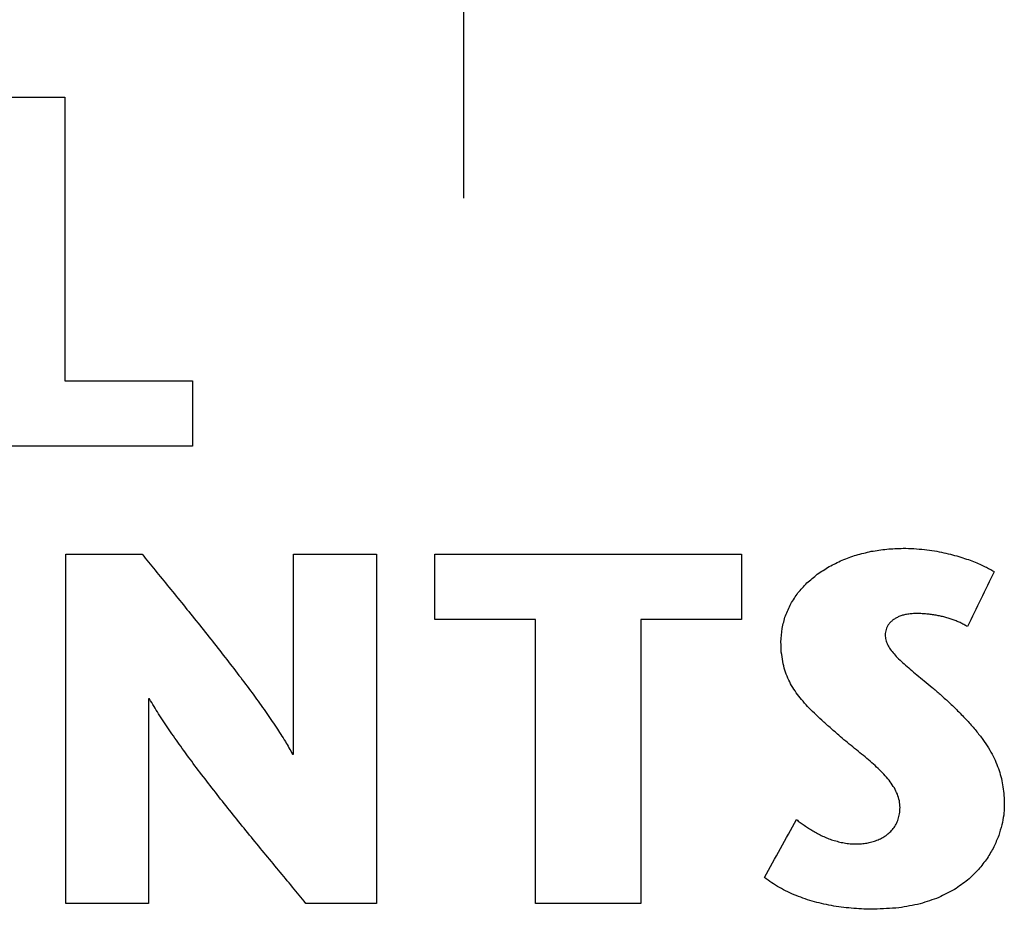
# Model space of a CAD drawing. Header units: inches. Extents: x 0.2 to 16.8, y 0.1 to 10.8.
# Tile 33 of 46: x 4.264 to 4.408, y 7.343 to 7.473. Entities that reach past the tile are written whole.
import ezdxf

# ---------------------------------------------------------------- set-up
doc = ezdxf.new("R2010")
doc.units = ezdxf.units.IN
doc.header["$LTSCALE"] = 0.935
doc.header["$MEASUREMENT"] = 0
doc.linetypes.add('CENTER', pattern=[0.6, 0.375, -0.075, 0.075, -0.075])
doc.layers.add('DATUMCURVES', color=7, linetype='CONTINUOUS')
doc.layers.add('DEFAULT_1', color=7, linetype='CENTER')

msp = doc.modelspace()

# ---------------------------------------------------------------- linework, layer by layer
at = {"layer": 'DATUMCURVES', "color": 40, "linetype": 'CONTINUOUS'}
for points in [[(4.25524, 7.46159, -0.2495), (4.26037, 7.46159, -0.2495), (4.2655, 7.46159, -0.2495), (4.27063, 7.46159, -0.2495)], [(4.27063, 7.46159, -0.2495), (4.27063, 7.44776, -0.2495), (4.27063, 7.43394, -0.2495), (4.27063, 7.42011, -0.2495)], [(4.27063, 7.42011, -0.2495), (4.27685, 7.42011, -0.2495), (4.28307, 7.42011, -0.2495), (4.2893, 7.42011, -0.2495)], [(4.2893, 7.42011, -0.2495), (4.2893, 7.41692, -0.2495), (4.2893, 7.41374, -0.2495), (4.2893, 7.41055, -0.2495)], [(4.2893, 7.41055, -0.2495), (4.27794, 7.41055, -0.2495), (4.26659, 7.41055, -0.2495), (4.25524, 7.41055, -0.2495)], [(4.27077, 7.34371, -0.2495), (4.27077, 7.36072, -0.2495), (4.27077, 7.37774, -0.2495), (4.27077, 7.39475, -0.2495)], [(4.27077, 7.39475, -0.2495), (4.27449, 7.39475, -0.2495), (4.27821, 7.39475, -0.2495), (4.28193, 7.39475, -0.2495)], [(4.28193, 7.39475, -0.2495), (4.28257, 7.39397, -0.2495), (4.2832, 7.39319, -0.2495), (4.28384, 7.39241, -0.2495)], [(4.30409, 7.36552, -0.2495), (4.30409, 7.37526, -0.2495), (4.30409, 7.38501, -0.2495), (4.30409, 7.39475, -0.2495)], [(4.30409, 7.39475, -0.2495), (4.30813, 7.39475, -0.2495), (4.31217, 7.39475, -0.2495), (4.31621, 7.39475, -0.2495)], [(4.31621, 7.39475, -0.2495), (4.31621, 7.37774, -0.2495), (4.31621, 7.36072, -0.2495), (4.31621, 7.34371, -0.2495)], [(4.32476, 7.3852, -0.2495), (4.32476, 7.38838, -0.2495), (4.32476, 7.39157, -0.2495), (4.32476, 7.39475, -0.2495)], [(4.32476, 7.39475, -0.2495), (4.33971, 7.39475, -0.2495), (4.35466, 7.39475, -0.2495), (4.3696, 7.39475, -0.2495)], [(4.3696, 7.39475, -0.2495), (4.3696, 7.39157, -0.2495), (4.3696, 7.38838, -0.2495), (4.3696, 7.3852, -0.2495)], [(4.38638, 7.39464, -0.2495), (4.38711, 7.39482, -0.2495), (4.38784, 7.395, -0.2495), (4.38857, 7.39518, -0.2495)], [(4.38857, 7.39518, -0.2495), (4.38933, 7.39529, -0.2495), (4.3901, 7.3954, -0.2495), (4.39086, 7.39551, -0.2495)], [(4.39086, 7.39551, -0.2495), (4.39165, 7.39555, -0.2495), (4.39244, 7.39559, -0.2495), (4.39323, 7.39563, -0.2495)], [(4.39323, 7.39563, -0.2495), (4.39376, 7.39561, -0.2495), (4.39429, 7.3956, -0.2495), (4.39483, 7.39558, -0.2495)], [(4.39483, 7.39558, -0.2495), (4.39534, 7.39554, -0.2495), (4.39585, 7.39549, -0.2495), (4.39635, 7.39545, -0.2495)], [(4.39635, 7.39545, -0.2495), (4.39684, 7.39538, -0.2495), (4.39733, 7.39532, -0.2495), (4.39781, 7.39525, -0.2495)], [(4.39781, 7.39525, -0.2495), (4.39827, 7.39516, -0.2495), (4.39873, 7.39507, -0.2495), (4.39919, 7.39498, -0.2495)], [(4.39919, 7.39498, -0.2495), (4.39962, 7.39488, -0.2495), (4.40005, 7.39477, -0.2495), (4.40048, 7.39467, -0.2495)], [(4.38242, 7.39295, -0.2495), (4.38306, 7.39326, -0.2495), (4.38369, 7.39358, -0.2495), (4.38433, 7.39389, -0.2495)], [(4.38433, 7.39389, -0.2495), (4.38501, 7.39414, -0.2495), (4.3857, 7.39439, -0.2495), (4.38638, 7.39464, -0.2495)], [(4.40048, 7.39467, -0.2495), (4.40088, 7.39456, -0.2495), (4.40129, 7.39444, -0.2495), (4.40169, 7.39433, -0.2495)], [(4.40169, 7.39433, -0.2495), (4.40205, 7.39421, -0.2495), (4.40242, 7.39408, -0.2495), (4.40279, 7.39396, -0.2495)], [(4.40279, 7.39396, -0.2495), (4.40312, 7.39383, -0.2495), (4.40345, 7.39371, -0.2495), (4.40378, 7.39358, -0.2495)], [(4.40378, 7.39358, -0.2495), (4.40408, 7.39345, -0.2495), (4.40437, 7.39333, -0.2495), (4.40467, 7.3932, -0.2495)], [(4.28384, 7.39241, -0.2495), (4.28452, 7.39158, -0.2495), (4.28519, 7.39076, -0.2495), (4.28587, 7.38993, -0.2495)], [(4.38069, 7.39184, -0.2495), (4.38127, 7.39221, -0.2495), (4.38185, 7.39258, -0.2495), (4.38242, 7.39295, -0.2495)], [(4.40658, 7.3922, -0.2495), (4.40527, 7.38953, -0.2495), (4.40396, 7.38685, -0.2495), (4.40264, 7.38418, -0.2495)], [(4.40467, 7.3932, -0.2495), (4.40492, 7.39308, -0.2495), (4.40518, 7.39296, -0.2495), (4.40543, 7.39284, -0.2495)], [(4.40543, 7.39284, -0.2495), (4.40565, 7.39273, -0.2495), (4.40586, 7.39261, -0.2495), (4.40607, 7.3925, -0.2495)], [(4.40607, 7.3925, -0.2495), (4.40624, 7.3924, -0.2495), (4.40641, 7.3923, -0.2495), (4.40658, 7.3922, -0.2495)], [(4.37786, 7.38911, -0.2495), (4.3783, 7.38959, -0.2495), (4.37873, 7.39007, -0.2495), (4.37917, 7.39055, -0.2495)], [(4.37917, 7.39055, -0.2495), (4.37968, 7.39098, -0.2495), (4.38019, 7.39141, -0.2495), (4.38069, 7.39184, -0.2495)], [(4.28587, 7.38993, -0.2495), (4.28657, 7.38907, -0.2495), (4.28727, 7.38821, -0.2495), (4.28797, 7.38735, -0.2495)], [(4.37681, 7.38751, -0.2495), (4.37716, 7.38804, -0.2495), (4.37751, 7.38858, -0.2495), (4.37786, 7.38911, -0.2495)], [(4.28797, 7.38735, -0.2495), (4.28868, 7.38647, -0.2495), (4.28939, 7.38558, -0.2495), (4.2901, 7.3847, -0.2495)], [(4.37602, 7.38577, -0.2495), (4.37629, 7.38635, -0.2495), (4.37655, 7.38693, -0.2495), (4.37681, 7.38751, -0.2495)], [(4.2901, 7.3847, -0.2495), (4.29082, 7.38381, -0.2495), (4.29153, 7.38291, -0.2495), (4.29224, 7.38202, -0.2495)], [(4.33949, 7.3852, -0.2495), (4.33458, 7.3852, -0.2495), (4.32967, 7.3852, -0.2495), (4.32476, 7.3852, -0.2495)], [(4.33949, 7.34371, -0.2495), (4.33949, 7.35754, -0.2495), (4.33949, 7.37137, -0.2495), (4.33949, 7.3852, -0.2495)], [(4.3696, 7.3852, -0.2495), (4.36469, 7.3852, -0.2495), (4.35978, 7.3852, -0.2495), (4.35487, 7.3852, -0.2495)], [(4.35487, 7.3852, -0.2495), (4.35487, 7.37137, -0.2495), (4.35487, 7.35754, -0.2495), (4.35487, 7.34371, -0.2495)], [(4.37554, 7.38391, -0.2495), (4.3757, 7.38453, -0.2495), (4.37586, 7.38515, -0.2495), (4.37602, 7.38577, -0.2495)], [(4.39141, 7.38484, -0.2495), (4.39131, 7.38473, -0.2495), (4.39122, 7.38461, -0.2495), (4.39112, 7.3845, -0.2495)], [(4.39175, 7.38514, -0.2495), (4.39164, 7.38504, -0.2495), (4.39152, 7.38494, -0.2495), (4.39141, 7.38484, -0.2495)], [(4.39216, 7.38541, -0.2495), (4.39203, 7.38532, -0.2495), (4.39189, 7.38523, -0.2495), (4.39175, 7.38514, -0.2495)], [(4.39263, 7.38564, -0.2495), (4.39248, 7.38556, -0.2495), (4.39232, 7.38549, -0.2495), (4.39216, 7.38541, -0.2495)], [(4.39317, 7.38583, -0.2495), (4.39299, 7.38577, -0.2495), (4.39281, 7.3857, -0.2495), (4.39263, 7.38564, -0.2495)], [(4.39376, 7.38596, -0.2495), (4.39356, 7.38592, -0.2495), (4.39336, 7.38587, -0.2495), (4.39317, 7.38583, -0.2495)], [(4.39441, 7.38605, -0.2495), (4.3942, 7.38602, -0.2495), (4.39398, 7.38599, -0.2495), (4.39376, 7.38596, -0.2495)], [(4.39513, 7.38608, -0.2495), (4.39489, 7.38607, -0.2495), (4.39465, 7.38606, -0.2495), (4.39441, 7.38605, -0.2495)], [(4.39584, 7.38607, -0.2495), (4.3956, 7.38607, -0.2495), (4.39537, 7.38608, -0.2495), (4.39513, 7.38608, -0.2495)], [(4.39653, 7.38603, -0.2495), (4.3963, 7.38604, -0.2495), (4.39607, 7.38606, -0.2495), (4.39584, 7.38607, -0.2495)], [(4.39722, 7.38596, -0.2495), (4.39699, 7.38598, -0.2495), (4.39676, 7.38601, -0.2495), (4.39653, 7.38603, -0.2495)], [(4.39789, 7.38586, -0.2495), (4.39767, 7.38589, -0.2495), (4.39744, 7.38593, -0.2495), (4.39722, 7.38596, -0.2495)], [(4.39855, 7.38574, -0.2495), (4.39833, 7.38578, -0.2495), (4.39811, 7.38582, -0.2495), (4.39789, 7.38586, -0.2495)], [(4.39919, 7.3856, -0.2495), (4.39897, 7.38565, -0.2495), (4.39876, 7.38569, -0.2495), (4.39855, 7.38574, -0.2495)], [(4.39981, 7.38542, -0.2495), (4.3996, 7.38548, -0.2495), (4.3994, 7.38554, -0.2495), (4.39919, 7.3856, -0.2495)], [(4.40042, 7.38523, -0.2495), (4.40022, 7.38529, -0.2495), (4.40002, 7.38536, -0.2495), (4.39981, 7.38542, -0.2495)], [(4.40101, 7.385, -0.2495), (4.40081, 7.38508, -0.2495), (4.40062, 7.38515, -0.2495), (4.40042, 7.38523, -0.2495)], [(4.40157, 7.38475, -0.2495), (4.40139, 7.38483, -0.2495), (4.4012, 7.38492, -0.2495), (4.40101, 7.385, -0.2495)], [(4.40212, 7.38448, -0.2495), (4.40194, 7.38457, -0.2495), (4.40176, 7.38466, -0.2495), (4.40157, 7.38475, -0.2495)], [(4.37537, 7.38192, -0.2495), (4.37543, 7.38258, -0.2495), (4.37548, 7.38325, -0.2495), (4.37554, 7.38391, -0.2495)], [(4.39065, 7.38336, -0.2495), (4.39064, 7.38322, -0.2495), (4.39062, 7.38309, -0.2495), (4.39061, 7.38295, -0.2495)], [(4.39074, 7.38376, -0.2495), (4.39071, 7.38363, -0.2495), (4.39068, 7.38349, -0.2495), (4.39065, 7.38336, -0.2495)], [(4.3909, 7.38414, -0.2495), (4.39085, 7.38401, -0.2495), (4.39079, 7.38389, -0.2495), (4.39074, 7.38376, -0.2495)], [(4.39112, 7.3845, -0.2495), (4.39105, 7.38438, -0.2495), (4.39097, 7.38426, -0.2495), (4.3909, 7.38414, -0.2495)], [(4.40264, 7.38418, -0.2495), (4.40247, 7.38428, -0.2495), (4.4023, 7.38438, -0.2495), (4.40212, 7.38448, -0.2495)], [(4.29224, 7.38202, -0.2495), (4.29294, 7.38113, -0.2495), (4.29364, 7.38023, -0.2495), (4.29434, 7.37934, -0.2495)], [(4.37543, 7.38043, -0.2495), (4.37541, 7.38093, -0.2495), (4.37539, 7.38142, -0.2495), (4.37537, 7.38192, -0.2495)], [(4.39061, 7.38295, -0.2495), (4.39064, 7.38271, -0.2495), (4.39067, 7.38248, -0.2495), (4.3907, 7.38224, -0.2495)], [(4.3907, 7.38224, -0.2495), (4.39079, 7.38201, -0.2495), (4.39087, 7.38178, -0.2495), (4.39095, 7.38155, -0.2495)], [(4.37563, 7.37906, -0.2495), (4.37556, 7.37952, -0.2495), (4.3755, 7.37997, -0.2495), (4.37543, 7.38043, -0.2495)], [(4.39095, 7.38155, -0.2495), (4.39109, 7.38132, -0.2495), (4.39123, 7.38109, -0.2495), (4.39136, 7.38086, -0.2495)], [(4.39136, 7.38086, -0.2495), (4.39155, 7.38063, -0.2495), (4.39173, 7.3804, -0.2495), (4.39191, 7.38017, -0.2495)], [(4.29434, 7.37934, -0.2495), (4.29501, 7.37846, -0.2495), (4.29568, 7.37759, -0.2495), (4.29636, 7.37671, -0.2495)], [(4.37594, 7.3778, -0.2495), (4.37584, 7.37822, -0.2495), (4.37573, 7.37864, -0.2495), (4.37563, 7.37906, -0.2495)], [(4.39191, 7.38017, -0.2495), (4.39214, 7.37993, -0.2495), (4.39236, 7.37969, -0.2495), (4.39259, 7.37945, -0.2495)], [(4.39259, 7.37945, -0.2495), (4.39286, 7.3792, -0.2495), (4.39312, 7.37896, -0.2495), (4.39338, 7.37871, -0.2495)], [(4.37638, 7.37664, -0.2495), (4.37623, 7.37703, -0.2495), (4.37609, 7.37741, -0.2495), (4.37594, 7.3778, -0.2495)], [(4.39338, 7.37871, -0.2495), (4.39368, 7.37845, -0.2495), (4.39398, 7.3782, -0.2495), (4.39428, 7.37794, -0.2495)], [(4.39428, 7.37794, -0.2495), (4.39461, 7.37767, -0.2495), (4.39494, 7.37739, -0.2495), (4.39527, 7.37712, -0.2495)], [(4.29636, 7.37671, -0.2495), (4.29699, 7.37586, -0.2495), (4.29762, 7.37502, -0.2495), (4.29826, 7.37417, -0.2495)], [(4.37693, 7.37554, -0.2495), (4.37675, 7.37591, -0.2495), (4.37656, 7.37627, -0.2495), (4.37638, 7.37664, -0.2495)], [(4.39527, 7.37712, -0.2495), (4.39563, 7.37683, -0.2495), (4.39598, 7.37653, -0.2495), (4.39634, 7.37624, -0.2495)], [(4.39634, 7.37624, -0.2495), (4.39671, 7.37592, -0.2495), (4.39709, 7.37561, -0.2495), (4.39747, 7.37529, -0.2495)], [(4.3776, 7.3745, -0.2495), (4.37738, 7.37485, -0.2495), (4.37716, 7.37519, -0.2495), (4.37693, 7.37554, -0.2495)], [(4.39747, 7.37529, -0.2495), (4.39786, 7.37495, -0.2495), (4.39826, 7.37462, -0.2495), (4.39865, 7.37428, -0.2495)], [(4.28302, 7.37361, -0.2495), (4.28297, 7.37361, -0.2495), (4.28293, 7.37361, -0.2495), (4.28288, 7.37361, -0.2495)], [(4.28288, 7.37361, -0.2495), (4.28288, 7.36364, -0.2495), (4.28288, 7.35368, -0.2495), (4.28288, 7.34371, -0.2495)], [(4.28435, 7.37142, -0.2495), (4.28391, 7.37215, -0.2495), (4.28346, 7.37288, -0.2495), (4.28302, 7.37361, -0.2495)], [(4.29826, 7.37417, -0.2495), (4.29884, 7.37336, -0.2495), (4.29942, 7.37255, -0.2495), (4.30001, 7.37174, -0.2495)], [(4.37838, 7.3735, -0.2495), (4.37812, 7.37383, -0.2495), (4.37786, 7.37417, -0.2495), (4.3776, 7.3745, -0.2495)], [(4.37927, 7.3725, -0.2495), (4.37897, 7.37283, -0.2495), (4.37868, 7.37317, -0.2495), (4.37838, 7.3735, -0.2495)], [(4.39865, 7.37428, -0.2495), (4.39906, 7.37391, -0.2495), (4.39947, 7.37354, -0.2495), (4.39988, 7.37317, -0.2495)], [(4.39988, 7.37317, -0.2495), (4.40039, 7.37268, -0.2495), (4.4009, 7.37218, -0.2495), (4.40141, 7.37169, -0.2495)], [(4.30001, 7.37174, -0.2495), (4.30053, 7.37098, -0.2495), (4.30104, 7.37022, -0.2495), (4.30156, 7.36946, -0.2495)], [(4.38026, 7.37151, -0.2495), (4.37993, 7.37184, -0.2495), (4.3796, 7.37217, -0.2495), (4.37927, 7.3725, -0.2495)], [(4.40141, 7.37169, -0.2495), (4.40186, 7.37122, -0.2495), (4.40231, 7.37075, -0.2495), (4.40276, 7.37028, -0.2495)], [(4.28588, 7.3691, -0.2495), (4.28537, 7.36987, -0.2495), (4.28486, 7.37065, -0.2495), (4.28435, 7.37142, -0.2495)], [(4.38135, 7.37048, -0.2495), (4.38099, 7.37082, -0.2495), (4.38063, 7.37117, -0.2495), (4.38026, 7.37151, -0.2495)], [(4.38255, 7.36942, -0.2495), (4.38215, 7.36977, -0.2495), (4.38175, 7.37013, -0.2495), (4.38135, 7.37048, -0.2495)], [(4.40276, 7.37028, -0.2495), (4.40314, 7.36984, -0.2495), (4.40353, 7.36939, -0.2495), (4.40392, 7.36895, -0.2495)], [(4.28758, 7.36667, -0.2495), (4.28702, 7.36748, -0.2495), (4.28645, 7.36829, -0.2495), (4.28588, 7.3691, -0.2495)], [(4.30156, 7.36946, -0.2495), (4.302, 7.36877, -0.2495), (4.30245, 7.36807, -0.2495), (4.30289, 7.36738, -0.2495)], [(4.38383, 7.36829, -0.2495), (4.3834, 7.36867, -0.2495), (4.38297, 7.36904, -0.2495), (4.38255, 7.36942, -0.2495)], [(4.40392, 7.36895, -0.2495), (4.40425, 7.36852, -0.2495), (4.40458, 7.3681, -0.2495), (4.40491, 7.36767, -0.2495)], [(4.30289, 7.36738, -0.2495), (4.30324, 7.36676, -0.2495), (4.30359, 7.36614, -0.2495), (4.30394, 7.36552, -0.2495)], [(4.38485, 7.36742, -0.2495), (4.38451, 7.36771, -0.2495), (4.38417, 7.368, -0.2495), (4.38383, 7.36829, -0.2495)], [(4.38588, 7.36657, -0.2495), (4.38554, 7.36685, -0.2495), (4.38519, 7.36714, -0.2495), (4.38485, 7.36742, -0.2495)], [(4.40491, 7.36767, -0.2495), (4.40518, 7.36726, -0.2495), (4.40546, 7.36684, -0.2495), (4.40574, 7.36643, -0.2495)], [(4.28943, 7.36416, -0.2495), (4.28881, 7.365, -0.2495), (4.2882, 7.36583, -0.2495), (4.28758, 7.36667, -0.2495)], [(4.38692, 7.36573, -0.2495), (4.38658, 7.36601, -0.2495), (4.38623, 7.36629, -0.2495), (4.38588, 7.36657, -0.2495)], [(4.40574, 7.36643, -0.2495), (4.40596, 7.36603, -0.2495), (4.40619, 7.36562, -0.2495), (4.40642, 7.36522, -0.2495)], [(4.30394, 7.36552, -0.2495), (4.30399, 7.36552, -0.2495), (4.30404, 7.36552, -0.2495), (4.30409, 7.36552, -0.2495)], [(4.38793, 7.3649, -0.2495), (4.3876, 7.36518, -0.2495), (4.38726, 7.36545, -0.2495), (4.38692, 7.36573, -0.2495)], [(4.38891, 7.36406, -0.2495), (4.38858, 7.36434, -0.2495), (4.38826, 7.36462, -0.2495), (4.38793, 7.3649, -0.2495)], [(4.40642, 7.36522, -0.2495), (4.4066, 7.36482, -0.2495), (4.40678, 7.36443, -0.2495), (4.40696, 7.36403, -0.2495)], [(4.29139, 7.36158, -0.2495), (4.29073, 7.36244, -0.2495), (4.29008, 7.3633, -0.2495), (4.28943, 7.36416, -0.2495)], [(4.38981, 7.36322, -0.2495), (4.38951, 7.3635, -0.2495), (4.38921, 7.36378, -0.2495), (4.38891, 7.36406, -0.2495)], [(4.39064, 7.36236, -0.2495), (4.39037, 7.36265, -0.2495), (4.39009, 7.36293, -0.2495), (4.38981, 7.36322, -0.2495)], [(4.40696, 7.36403, -0.2495), (4.4071, 7.36363, -0.2495), (4.40724, 7.36324, -0.2495), (4.40738, 7.36284, -0.2495)], [(4.39136, 7.36149, -0.2495), (4.39112, 7.36178, -0.2495), (4.39088, 7.36207, -0.2495), (4.39064, 7.36236, -0.2495)], [(4.40738, 7.36284, -0.2495), (4.40748, 7.36244, -0.2495), (4.40759, 7.36204, -0.2495), (4.40769, 7.36164, -0.2495)], [(4.40769, 7.36164, -0.2495), (4.40776, 7.36123, -0.2495), (4.40782, 7.36083, -0.2495), (4.40789, 7.36042, -0.2495)], [(4.29343, 7.35896, -0.2495), (4.29275, 7.35983, -0.2495), (4.29207, 7.36071, -0.2495), (4.29139, 7.36158, -0.2495)], [(4.39196, 7.36059, -0.2495), (4.39176, 7.36089, -0.2495), (4.39156, 7.36119, -0.2495), (4.39136, 7.36149, -0.2495)], [(4.39241, 7.35967, -0.2495), (4.39226, 7.35998, -0.2495), (4.39211, 7.36028, -0.2495), (4.39196, 7.36059, -0.2495)], [(4.40789, 7.36042, -0.2495), (4.40793, 7.36, -0.2495), (4.40797, 7.35958, -0.2495), (4.40801, 7.35916, -0.2495)], [(4.29553, 7.35633, -0.2495), (4.29483, 7.35721, -0.2495), (4.29413, 7.35808, -0.2495), (4.29343, 7.35896, -0.2495)], [(4.3927, 7.35871, -0.2495), (4.3926, 7.35903, -0.2495), (4.39251, 7.35935, -0.2495), (4.39241, 7.35967, -0.2495)], [(4.40801, 7.35916, -0.2495), (4.40802, 7.35873, -0.2495), (4.40803, 7.35829, -0.2495), (4.40804, 7.35786, -0.2495)], [(4.3928, 7.35771, -0.2495), (4.39276, 7.35804, -0.2495), (4.39273, 7.35838, -0.2495), (4.3927, 7.35871, -0.2495)], [(4.39273, 7.35681, -0.2495), (4.39275, 7.35711, -0.2495), (4.39277, 7.35741, -0.2495), (4.3928, 7.35771, -0.2495)], [(4.40804, 7.35786, -0.2495), (4.40802, 7.35745, -0.2495), (4.40799, 7.35703, -0.2495), (4.40796, 7.35662, -0.2495)], [(4.29766, 7.3537, -0.2495), (4.29695, 7.35458, -0.2495), (4.29624, 7.35545, -0.2495), (4.29553, 7.35633, -0.2495)], [(4.37297, 7.34751, -0.2495), (4.37452, 7.35033, -0.2495), (4.37608, 7.35314, -0.2495), (4.37763, 7.35596, -0.2495)], [(4.37763, 7.35596, -0.2495), (4.37782, 7.35582, -0.2495), (4.37801, 7.35568, -0.2495), (4.3782, 7.35554, -0.2495)], [(4.39223, 7.35528, -0.2495), (4.39233, 7.35552, -0.2495), (4.39243, 7.35576, -0.2495), (4.39253, 7.356, -0.2495)], [(4.39253, 7.356, -0.2495), (4.3926, 7.35627, -0.2495), (4.39266, 7.35654, -0.2495), (4.39273, 7.35681, -0.2495)], [(4.40796, 7.35662, -0.2495), (4.40787, 7.35614, -0.2495), (4.40778, 7.35566, -0.2495), (4.4077, 7.35518, -0.2495)], [(4.3782, 7.35554, -0.2495), (4.37839, 7.3554, -0.2495), (4.37859, 7.35526, -0.2495), (4.37879, 7.35512, -0.2495)], [(4.37879, 7.35512, -0.2495), (4.37899, 7.35498, -0.2495), (4.3792, 7.35484, -0.2495), (4.37941, 7.3547, -0.2495)], [(4.37941, 7.3547, -0.2495), (4.37963, 7.35456, -0.2495), (4.37984, 7.35443, -0.2495), (4.38006, 7.35429, -0.2495)], [(4.39131, 7.3541, -0.2495), (4.39148, 7.35428, -0.2495), (4.39165, 7.35447, -0.2495), (4.39181, 7.35465, -0.2495)], [(4.39181, 7.35465, -0.2495), (4.39195, 7.35486, -0.2495), (4.39209, 7.35507, -0.2495), (4.39223, 7.35528, -0.2495)], [(4.4077, 7.35518, -0.2495), (4.40754, 7.35466, -0.2495), (4.40738, 7.35413, -0.2495), (4.40722, 7.35361, -0.2495)], [(4.29979, 7.3511, -0.2495), (4.29908, 7.35197, -0.2495), (4.29837, 7.35283, -0.2495), (4.29766, 7.3537, -0.2495)], [(4.38006, 7.35429, -0.2495), (4.38029, 7.35416, -0.2495), (4.38052, 7.35404, -0.2495), (4.38074, 7.35391, -0.2495)], [(4.38074, 7.35391, -0.2495), (4.38098, 7.35379, -0.2495), (4.38122, 7.35367, -0.2495), (4.38146, 7.35355, -0.2495)], [(4.38146, 7.35355, -0.2495), (4.38171, 7.35344, -0.2495), (4.38195, 7.35334, -0.2495), (4.3822, 7.35323, -0.2495)], [(4.3822, 7.35323, -0.2495), (4.38246, 7.35314, -0.2495), (4.38272, 7.35304, -0.2495), (4.38298, 7.35295, -0.2495)], [(4.38941, 7.35293, -0.2495), (4.38964, 7.35303, -0.2495), (4.38987, 7.35314, -0.2495), (4.3901, 7.35324, -0.2495)], [(4.3901, 7.35324, -0.2495), (4.39031, 7.35337, -0.2495), (4.39053, 7.3535, -0.2495), (4.39074, 7.35363, -0.2495)], [(4.39074, 7.35363, -0.2495), (4.39093, 7.35379, -0.2495), (4.39112, 7.35394, -0.2495), (4.39131, 7.3541, -0.2495)], [(4.40722, 7.35361, -0.2495), (4.40699, 7.35306, -0.2495), (4.40675, 7.35251, -0.2495), (4.40651, 7.35196, -0.2495)], [(4.38298, 7.35295, -0.2495), (4.38325, 7.35287, -0.2495), (4.38351, 7.3528, -0.2495), (4.38378, 7.35272, -0.2495)], [(4.38378, 7.35272, -0.2495), (4.38406, 7.35266, -0.2495), (4.38434, 7.3526, -0.2495), (4.38462, 7.35254, -0.2495)], [(4.38462, 7.35254, -0.2495), (4.38491, 7.3525, -0.2495), (4.3852, 7.35247, -0.2495), (4.38548, 7.35243, -0.2495)], [(4.38548, 7.35243, -0.2495), (4.38578, 7.35242, -0.2495), (4.38608, 7.35241, -0.2495), (4.38638, 7.3524, -0.2495)], [(4.38638, 7.3524, -0.2495), (4.38664, 7.35241, -0.2495), (4.3869, 7.35242, -0.2495), (4.38715, 7.35243, -0.2495)], [(4.38715, 7.35243, -0.2495), (4.38741, 7.35246, -0.2495), (4.38767, 7.3525, -0.2495), (4.38792, 7.35253, -0.2495)], [(4.38792, 7.35253, -0.2495), (4.38817, 7.35258, -0.2495), (4.38843, 7.35264, -0.2495), (4.38868, 7.35269, -0.2495)], [(4.38868, 7.35269, -0.2495), (4.38892, 7.35277, -0.2495), (4.38916, 7.35285, -0.2495), (4.38941, 7.35293, -0.2495)], [(4.40651, 7.35196, -0.2495), (4.40619, 7.3514, -0.2495), (4.40586, 7.35085, -0.2495), (4.40554, 7.35029, -0.2495)], [(4.3019, 7.34856, -0.2495), (4.3012, 7.34941, -0.2495), (4.3005, 7.35025, -0.2495), (4.29979, 7.3511, -0.2495)], [(4.40554, 7.35029, -0.2495), (4.40511, 7.34974, -0.2495), (4.40469, 7.3492, -0.2495), (4.40427, 7.34865, -0.2495)], [(4.40427, 7.34865, -0.2495), (4.40374, 7.34814, -0.2495), (4.40321, 7.34763, -0.2495), (4.40268, 7.34712, -0.2495)], [(4.30395, 7.34609, -0.2495), (4.30326, 7.34691, -0.2495), (4.30258, 7.34774, -0.2495), (4.3019, 7.34856, -0.2495)], [(4.37403, 7.34672, -0.2495), (4.37367, 7.34698, -0.2495), (4.37332, 7.34725, -0.2495), (4.37297, 7.34751, -0.2495)], [(4.30591, 7.34371, -0.2495), (4.30526, 7.3445, -0.2495), (4.3046, 7.3453, -0.2495), (4.30395, 7.34609, -0.2495)], [(4.37516, 7.34602, -0.2495), (4.37478, 7.34625, -0.2495), (4.3744, 7.34649, -0.2495), (4.37403, 7.34672, -0.2495)], [(4.37636, 7.34539, -0.2495), (4.37596, 7.3456, -0.2495), (4.37556, 7.34581, -0.2495), (4.37516, 7.34602, -0.2495)], [(4.40268, 7.34712, -0.2495), (4.40204, 7.34666, -0.2495), (4.4014, 7.34619, -0.2495), (4.40075, 7.34573, -0.2495)], [(4.37761, 7.34484, -0.2495), (4.37719, 7.34502, -0.2495), (4.37678, 7.34521, -0.2495), (4.37636, 7.34539, -0.2495)], [(4.37892, 7.34435, -0.2495), (4.37849, 7.34451, -0.2495), (4.37805, 7.34468, -0.2495), (4.37761, 7.34484, -0.2495)], [(4.38028, 7.34394, -0.2495), (4.37983, 7.34408, -0.2495), (4.37937, 7.34421, -0.2495), (4.37892, 7.34435, -0.2495)], [(4.39845, 7.34455, -0.2495), (4.39754, 7.34425, -0.2495), (4.39664, 7.34394, -0.2495), (4.39574, 7.34364, -0.2495)], [(4.40075, 7.34573, -0.2495), (4.39998, 7.34534, -0.2495), (4.39922, 7.34494, -0.2495), (4.39845, 7.34455, -0.2495)], [(4.28288, 7.34371, -0.2495), (4.27884, 7.34371, -0.2495), (4.27481, 7.34371, -0.2495), (4.27077, 7.34371, -0.2495)], [(4.31621, 7.34371, -0.2495), (4.31277, 7.34371, -0.2495), (4.30934, 7.34371, -0.2495), (4.30591, 7.34371, -0.2495)], [(4.35487, 7.34371, -0.2495), (4.34975, 7.34371, -0.2495), (4.34462, 7.34371, -0.2495), (4.33949, 7.34371, -0.2495)], [(4.38167, 7.3436, -0.2495), (4.38121, 7.34371, -0.2495), (4.38074, 7.34383, -0.2495), (4.38028, 7.34394, -0.2495)], [(4.3831, 7.34332, -0.2495), (4.38263, 7.34341, -0.2495), (4.38215, 7.34351, -0.2495), (4.38167, 7.3436, -0.2495)], [(4.38456, 7.34311, -0.2495), (4.38407, 7.34318, -0.2495), (4.38359, 7.34325, -0.2495), (4.3831, 7.34332, -0.2495)], [(4.38603, 7.34296, -0.2495), (4.38554, 7.34301, -0.2495), (4.38505, 7.34306, -0.2495), (4.38456, 7.34311, -0.2495)], [(4.38752, 7.34287, -0.2495), (4.38702, 7.3429, -0.2495), (4.38653, 7.34293, -0.2495), (4.38603, 7.34296, -0.2495)], [(4.3926, 7.34305, -0.2495), (4.39141, 7.34298, -0.2495), (4.39021, 7.34291, -0.2495), (4.38901, 7.34284, -0.2495)], [(4.39574, 7.34364, -0.2495), (4.39469, 7.34344, -0.2495), (4.39365, 7.34325, -0.2495), (4.3926, 7.34305, -0.2495)], [(4.38901, 7.34284, -0.2495), (4.38852, 7.34285, -0.2495), (4.38802, 7.34286, -0.2495), (4.38752, 7.34287, -0.2495)]]:
    msp.add_open_spline(points, degree=3, dxfattribs=at)
at = {"layer": 'DEFAULT_1', "color": 7, "linetype": 'CENTER'}
msp.add_line((4.32894, 7.63433), (4.32894, 7.44683), dxfattribs=at)

doc.saveas('drawing.dxf')
